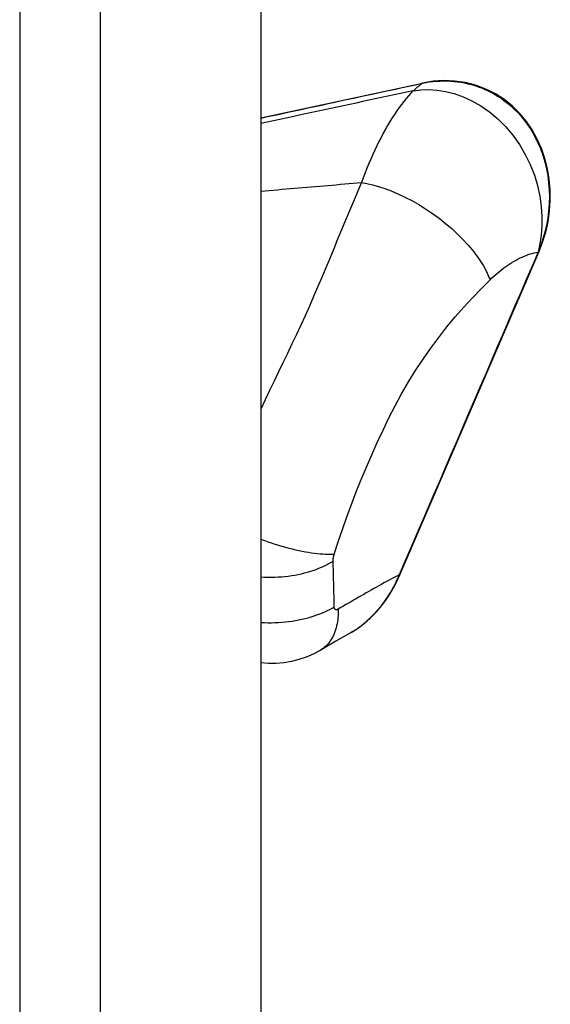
# Model space of a CAD drawing. Header units: inches. Extents: x 131.6 to 149.8, y 37.9 to 82.
# Tile 4 of 5: x 148.3 to 149.8, y 54.4 to 57.2. Entities that reach past the tile are written whole.
import ezdxf

# ---------------------------------------------------------------- set-up
doc = ezdxf.new("R2010")
doc.units = ezdxf.units.IN
doc.header["$MEASUREMENT"] = 0
doc.layers.add('Visible Edges(ANSI)', color=7, linetype='Continuous', lineweight=25)
doc.layers.add('Visible Tangent Edges(ANSI)', color=7, linetype='Continuous', lineweight=25)

msp = doc.modelspace()

# ---------------------------------------------------------------- linework, layer by layer
at = {"layer": 'Visible Edges(ANSI)'}
for p, q in [((148.9744, 72.1521), (148.9744, 38.2394)), ((148.9744, 56.8802), (149.4299, 56.9785)), ((149.3661, 55.5931), (149.7575, 56.5023))]:
    msp.add_line(p, q, dxfattribs=at)
at = {"layer": 'Visible Edges(ANSI)', "flags": 128}
for points in [[(149.6614, 56.9311), (149.6486, 56.9398), (149.6354, 56.9477), (149.6218, 56.955), (149.6079, 56.9614), (149.5937, 56.9671), (149.5792, 56.9721), (149.5646, 56.9762), (149.5498, 56.9796), (149.5348, 56.9822), (149.5198, 56.9839), (149.4897, 56.9852), (149.4596, 56.9833), (149.4299, 56.9785)], [(149.6583, 56.9305), (149.6585, 56.9306), (149.6586, 56.9307), (149.6588, 56.9308), (149.659, 56.9308), (149.6591, 56.9309), (149.6593, 56.931), (149.6594, 56.931), (149.6596, 56.9311), (149.6597, 56.9312), (149.6599, 56.9312), (149.66, 56.9312), (149.6601, 56.9313), (149.6602, 56.9313), (149.6604, 56.9313), (149.6605, 56.9313), (149.6606, 56.9313), (149.6607, 56.9313), (149.6608, 56.9313), (149.6609, 56.9313), (149.661, 56.9312), (149.6611, 56.9312), (149.6612, 56.9312), (149.6613, 56.9311), (149.6614, 56.9311)], [(149.7575, 56.5023), (149.7682, 56.53), (149.7768, 56.5586), (149.7833, 56.5878), (149.7877, 56.6175), (149.7897, 56.6475), (149.7895, 56.6775), (149.7869, 56.7074), (149.782, 56.7369), (149.7747, 56.7657), (149.7651, 56.7938), (149.7531, 56.8207), (149.7389, 56.8464), (149.7225, 56.8705), (149.704, 56.8927), (149.6835, 56.913), (149.6614, 56.9311)], [(149.2741, 55.4633), (149.2882, 55.4766), (149.3016, 55.4909), (149.3143, 55.506), (149.3263, 55.522), (149.3375, 55.5388), (149.3479, 55.5563), (149.3575, 55.5744), (149.3661, 55.5931)], [(149.2291, 55.4308), (149.2408, 55.4379), (149.2522, 55.4458), (149.2741, 55.4633)], [(149.2291, 55.4308), (149.1852, 55.4056), (149.1411, 55.3799)], [(149.1411, 55.3799), (149.1221, 55.3698), (149.1021, 55.3612), (149.0816, 55.3542), (149.0606, 55.3489), (149.0393, 55.3454), (149.0177, 55.3436), (148.996, 55.3436), (148.9744, 55.3454)]]:
    msp.add_lwpolyline(points, dxfattribs=at)
at = {"layer": 'Visible Tangent Edges(ANSI)'}
for p, q in [((148.2949, 71.8919), (148.2949, 37.9792)), ((148.5226, 37.9792), (148.5226, 71.8919)), ((149.7551, 56.5021), (149.7554, 56.5022))]:
    msp.add_line(p, q, dxfattribs=at)
at = {"layer": 'Visible Tangent Edges(ANSI)', "flags": 128}
for points in [[(148.9744, 56.8798), (148.9934, 56.8838), (149.0123, 56.8879), (149.0312, 56.892), (149.0502, 56.8961), (149.0691, 56.9002), (149.088, 56.9043), (149.107, 56.9084), (149.1259, 56.9125), (149.1449, 56.9165), (149.1638, 56.9206), (149.1827, 56.9247), (149.2017, 56.9288), (149.2206, 56.9329), (149.2396, 56.937), (149.2585, 56.9411), (149.2774, 56.9452), (149.2964, 56.9492), (149.3153, 56.9533), (149.3342, 56.9574), (149.3532, 56.9615), (149.3721, 56.9656), (149.3911, 56.9697), (149.41, 56.9738), (149.4289, 56.9779)], [(149.4289, 56.9779), (149.4279, 56.977), (149.4268, 56.9761), (149.4257, 56.9752), (149.4247, 56.9743), (149.4236, 56.9735), (149.4225, 56.9726), (149.4215, 56.9717), (149.4204, 56.9708), (149.4194, 56.9699), (149.4183, 56.9691), (149.4173, 56.9682), (149.4162, 56.9673), (149.4152, 56.9664), (149.4141, 56.9655), (149.4131, 56.9647), (149.412, 56.9638), (149.411, 56.9629), (149.41, 56.962), (149.4089, 56.9612), (149.4079, 56.9603), (149.4068, 56.9594), (149.4058, 56.9585), (149.4048, 56.9577), (149.4038, 56.9568)], [(149.4289, 56.9779), (149.4387, 56.9798), (149.4485, 56.9814), (149.4584, 56.9826), (149.4683, 56.9835), (149.4782, 56.9841), (149.4881, 56.9844), (149.4981, 56.9843), (149.5081, 56.9839), (149.518, 56.9831), (149.528, 56.982), (149.5379, 56.9805), (149.5477, 56.9787), (149.5575, 56.9765), (149.5673, 56.974), (149.5769, 56.9712), (149.5865, 56.968), (149.5959, 56.9645), (149.6053, 56.9606), (149.6145, 56.9564), (149.6236, 56.9519), (149.6325, 56.947), (149.6413, 56.9418), (149.6499, 56.9363), (149.6583, 56.9305)], [(149.4038, 56.9568), (149.3859, 56.9529), (149.368, 56.9491), (149.3501, 56.9452), (149.3322, 56.9414), (149.3143, 56.9375), (149.2964, 56.9337), (149.2785, 56.9298), (149.2607, 56.926), (149.2428, 56.9221), (149.2249, 56.9183), (149.207, 56.9144), (149.1891, 56.9106), (149.1712, 56.9067), (149.1533, 56.9029), (149.1354, 56.899), (149.1175, 56.8952), (149.0997, 56.8913), (149.0818, 56.8875), (149.0639, 56.8836), (149.046, 56.8798), (149.0281, 56.8759), (149.0102, 56.8721), (148.9923, 56.8682), (148.9744, 56.8644)], [(149.4038, 56.9568), (149.397, 56.9499), (149.3902, 56.9426), (149.3835, 56.9348), (149.3768, 56.9266), (149.3701, 56.918), (149.3635, 56.9091), (149.3569, 56.8997), (149.3504, 56.89), (149.344, 56.88), (149.3376, 56.8696), (149.3313, 56.859), (149.3251, 56.848), (149.3189, 56.8368), (149.3129, 56.8252), (149.3069, 56.8135), (149.3011, 56.8015), (149.2953, 56.7893), (149.2896, 56.7768), (149.284, 56.7642), (149.2785, 56.7513), (149.2732, 56.7383), (149.2679, 56.7251), (149.2627, 56.7117), (149.2577, 56.6982)], [(149.4038, 56.9568), (149.4247, 56.9593), (149.4468, 56.9599), (149.47, 56.9585), (149.494, 56.9549), (149.5187, 56.9487), (149.5438, 56.94), (149.569, 56.9286), (149.5939, 56.9143), (149.6183, 56.8973), (149.6418, 56.8777), (149.6639, 56.8556), (149.6844, 56.8313), (149.7029, 56.8051), (149.7193, 56.7774), (149.7333, 56.7486), (149.7448, 56.7191), (149.7538, 56.6894), (149.7603, 56.6598), (149.7644, 56.6307), (149.7663, 56.6025), (149.7661, 56.5753), (149.764, 56.5495), (149.7603, 56.525), (149.7551, 56.5021)], [(149.6583, 56.9305), (149.6732, 56.9188), (149.6873, 56.906), (149.7006, 56.8924), (149.7131, 56.8778), (149.7247, 56.8625), (149.7355, 56.8463), (149.7453, 56.8295), (149.754, 56.812), (149.7618, 56.7939), (149.7685, 56.7754), (149.7742, 56.7564), (149.7789, 56.7371), (149.7825, 56.7175), (149.7851, 56.6977), (149.7867, 56.6778), (149.7872, 56.6578), (149.7867, 56.6377), (149.7851, 56.6177), (149.7826, 56.5978), (149.779, 56.5781), (149.7745, 56.5586), (149.7691, 56.5395), (149.7627, 56.5206), (149.7554, 56.5022)], [(149.2577, 56.6982), (149.2463, 56.6716), (149.235, 56.645), (149.2239, 56.6184), (149.2128, 56.5917), (149.2017, 56.5649), (149.1906, 56.5381), (149.1795, 56.5112), (149.1683, 56.4843), (149.1571, 56.4574), (149.1458, 56.4304), (149.1343, 56.4035), (149.1227, 56.3766), (149.1109, 56.3497), (149.0989, 56.323), (149.0867, 56.2963), (149.0743, 56.2697), (149.0618, 56.2433), (149.0492, 56.2169), (149.0365, 56.1906), (149.0239, 56.1644), (149.0114, 56.1382), (148.9989, 56.112), (148.9866, 56.0858), (148.9744, 56.0595)], [(148.9744, 56.674), (148.9862, 56.675), (148.998, 56.676), (149.0098, 56.677), (149.0216, 56.678), (149.0334, 56.679), (149.0452, 56.6801), (149.057, 56.6811), (149.0688, 56.6821), (149.0806, 56.6831), (149.0924, 56.6841), (149.1042, 56.6851), (149.1161, 56.6861), (149.1279, 56.6871), (149.1397, 56.6881), (149.1515, 56.6891), (149.1633, 56.6901), (149.1751, 56.6911), (149.1869, 56.6921), (149.1987, 56.6932), (149.2105, 56.6942), (149.2223, 56.6952), (149.2341, 56.6962), (149.2459, 56.6972), (149.2577, 56.6982)], [(149.2577, 56.6982), (149.2728, 56.6954), (149.2888, 56.6917), (149.3057, 56.687), (149.3233, 56.6812), (149.3416, 56.6743), (149.3604, 56.6664), (149.3797, 56.6573), (149.3992, 56.6472), (149.4189, 56.636), (149.4384, 56.6239), (149.4577, 56.611), (149.4765, 56.5973), (149.4946, 56.583), (149.512, 56.5682), (149.5284, 56.5531), (149.5437, 56.5378), (149.5578, 56.5225), (149.5706, 56.5072), (149.5822, 56.4922), (149.5924, 56.4775), (149.6012, 56.4633), (149.6087, 56.4496), (149.6149, 56.4365), (149.6199, 56.424)], [(149.7554, 56.5022), (149.7391, 56.4643), (149.7228, 56.4264), (149.7065, 56.3885), (149.6902, 56.3507), (149.6739, 56.3128), (149.6576, 56.2749), (149.6412, 56.237), (149.6249, 56.1991), (149.6086, 56.1613), (149.5923, 56.1234), (149.576, 56.0855), (149.5597, 56.0476), (149.5434, 56.0097), (149.5271, 55.9718), (149.5108, 55.934), (149.4945, 55.8961), (149.4782, 55.8582), (149.4619, 55.8203), (149.4456, 55.7824), (149.4293, 55.7446), (149.413, 55.7067), (149.3966, 55.6688), (149.3803, 55.6309), (149.364, 55.593)], [(149.6199, 56.424), (149.6254, 56.4292), (149.6309, 56.4343), (149.6364, 56.4393), (149.642, 56.4441), (149.6476, 56.4487), (149.6533, 56.4532), (149.659, 56.4575), (149.6646, 56.4616), (149.6703, 56.4656), (149.676, 56.4693), (149.6818, 56.473), (149.6875, 56.4764), (149.6933, 56.4796), (149.699, 56.4827), (149.7047, 56.4856), (149.7104, 56.4882), (149.7161, 56.4907), (149.7218, 56.493), (149.7275, 56.4951), (149.7331, 56.4969), (149.7386, 56.4985), (149.7442, 56.5), (149.7497, 56.5012), (149.7551, 56.5021)], [(149.1809, 55.6509), (149.1925, 55.686), (149.2044, 55.7211), (149.2169, 55.7562), (149.2298, 55.7913), (149.2432, 55.8264), (149.2572, 55.8614), (149.2717, 55.8964), (149.2867, 55.9312), (149.3023, 55.966), (149.3184, 56.0006), (149.3351, 56.0351), (149.3526, 56.0692), (149.3709, 56.1031), (149.3901, 56.1364), (149.4102, 56.169), (149.4313, 56.2009), (149.453, 56.2319), (149.4755, 56.262), (149.4985, 56.2912), (149.5221, 56.3195), (149.546, 56.3469), (149.5703, 56.3734), (149.5949, 56.399), (149.6199, 56.424)], [(148.9744, 55.6933), (148.9842, 55.6897), (148.9941, 55.6862), (149.004, 55.6829), (149.0139, 55.6797), (149.0239, 55.6766), (149.0337, 55.6737), (149.0436, 55.671), (149.0533, 55.6684), (149.0629, 55.666), (149.0724, 55.6637), (149.0817, 55.6617), (149.0909, 55.6598), (149.0998, 55.6581), (149.1086, 55.6566), (149.1171, 55.6552), (149.1253, 55.6541), (149.1333, 55.6531), (149.141, 55.6523), (149.1484, 55.6517), (149.1555, 55.6512), (149.1623, 55.6509), (149.1688, 55.6507), (149.175, 55.6508), (149.1809, 55.6509)], [(149.1778, 55.6314), (149.1778, 55.6322), (149.1778, 55.633), (149.1778, 55.6337), (149.1778, 55.6345), (149.1779, 55.6353), (149.1779, 55.636), (149.178, 55.6368), (149.1781, 55.6376), (149.1781, 55.6384), (149.1782, 55.6392), (149.1784, 55.6401), (149.1785, 55.6409), (149.1786, 55.6417), (149.1788, 55.6425), (149.1789, 55.6433), (149.1791, 55.6442), (149.1793, 55.645), (149.1795, 55.6458), (149.1797, 55.6467), (149.1799, 55.6475), (149.1802, 55.6484), (149.1804, 55.6492), (149.1807, 55.6501), (149.1809, 55.6509)], [(148.9744, 55.5872), (148.9841, 55.5866), (148.9938, 55.5864), (149.0036, 55.5863), (149.0133, 55.5865), (149.023, 55.5869), (149.0327, 55.5876), (149.0423, 55.5884), (149.0517, 55.5895), (149.0611, 55.5908), (149.0704, 55.5924), (149.0795, 55.5941), (149.0884, 55.596), (149.0972, 55.5982), (149.1057, 55.6005), (149.114, 55.603), (149.1221, 55.6056), (149.13, 55.6084), (149.1376, 55.6114), (149.145, 55.6144), (149.1521, 55.6176), (149.1589, 55.6209), (149.1655, 55.6244), (149.1718, 55.6279), (149.1778, 55.6314)], [(149.181, 55.5026), (149.1809, 55.508), (149.1808, 55.5134), (149.1807, 55.5188), (149.1806, 55.5242), (149.1805, 55.5295), (149.1804, 55.5349), (149.1803, 55.5403), (149.1801, 55.5457), (149.18, 55.5511), (149.1799, 55.5564), (149.1798, 55.5618), (149.1796, 55.5672), (149.1795, 55.5725), (149.1794, 55.5779), (149.1792, 55.5833), (149.1791, 55.5886), (149.1789, 55.594), (149.1788, 55.5993), (149.1786, 55.6047), (149.1785, 55.61), (149.1783, 55.6154), (149.1782, 55.6208), (149.178, 55.6261), (149.1778, 55.6314)], [(149.364, 55.593), (149.3569, 55.5893), (149.3497, 55.5854), (149.3426, 55.5816), (149.3355, 55.5778), (149.3283, 55.5739), (149.3212, 55.57), (149.314, 55.566), (149.3069, 55.5621), (149.2997, 55.5581), (149.2926, 55.5541), (149.2854, 55.5501), (149.2783, 55.546), (149.2712, 55.542), (149.264, 55.5379), (149.2569, 55.5338), (149.2497, 55.5297), (149.2426, 55.5256), (149.2354, 55.5214), (149.2283, 55.5172), (149.2211, 55.5131), (149.214, 55.5089), (149.2069, 55.5047), (149.1997, 55.5005), (149.1925, 55.4962)], [(149.364, 55.593), (149.3613, 55.5867), (149.3585, 55.5804), (149.3556, 55.5742), (149.3525, 55.568), (149.3494, 55.562), (149.3462, 55.556), (149.3429, 55.55), (149.3395, 55.5442), (149.336, 55.5384), (149.3324, 55.5327), (149.3287, 55.5271), (149.3249, 55.5216), (149.3211, 55.5161), (149.3171, 55.5108), (149.3131, 55.5056), (149.309, 55.5004), (149.3048, 55.4953), (149.3005, 55.4904), (149.2962, 55.4855), (149.2918, 55.4808), (149.2873, 55.4762), (149.2827, 55.4716), (149.2781, 55.4672), (149.2733, 55.4629)], [(148.9744, 55.4588), (148.9843, 55.4583), (148.9941, 55.4581), (149.004, 55.458), (149.0139, 55.4582), (149.0238, 55.4586), (149.0336, 55.4593), (149.0433, 55.4601), (149.053, 55.4612), (149.0625, 55.4625), (149.0719, 55.464), (149.0811, 55.4658), (149.0902, 55.4677), (149.099, 55.4698), (149.1077, 55.472), (149.1162, 55.4745), (149.1244, 55.4771), (149.1324, 55.4799), (149.1401, 55.4828), (149.1476, 55.4858), (149.1548, 55.489), (149.1618, 55.4922), (149.1685, 55.4956), (149.1749, 55.499), (149.181, 55.5026)], [(149.1925, 55.4962), (149.1925, 55.4901), (149.1924, 55.4841), (149.1921, 55.4781), (149.1916, 55.4721), (149.1909, 55.4662), (149.19, 55.4603), (149.1889, 55.4546), (149.1877, 55.4489), (149.1863, 55.4433), (149.1846, 55.4379), (149.1828, 55.4325), (149.1808, 55.4274), (149.1785, 55.4223), (149.1761, 55.4174), (149.1735, 55.4127), (149.1706, 55.4082), (149.1676, 55.4039), (149.1644, 55.3998), (149.1609, 55.3959), (149.1573, 55.3922), (149.1535, 55.3888), (149.1496, 55.3856), (149.1454, 55.3826), (149.1411, 55.3799)], [(149.1925, 55.4962), (149.1918, 55.4958), (149.1911, 55.4954), (149.1904, 55.4951), (149.1896, 55.4949), (149.1889, 55.4947), (149.1882, 55.4946), (149.1875, 55.4946), (149.1868, 55.4946), (149.1862, 55.4947), (149.1856, 55.4948), (149.185, 55.495), (149.1844, 55.4953), (149.1839, 55.4956), (149.1834, 55.496), (149.183, 55.4965), (149.1826, 55.497), (149.1822, 55.4975), (149.1819, 55.4981), (149.1816, 55.4988), (149.1814, 55.4995), (149.1812, 55.5002), (149.1811, 55.501), (149.181, 55.5018), (149.181, 55.5026)], [(149.2733, 55.4629), (149.2716, 55.4614), (149.2698, 55.4599), (149.2681, 55.4583), (149.2663, 55.4569), (149.2645, 55.4554), (149.2627, 55.4539), (149.2609, 55.4525), (149.2591, 55.451), (149.2573, 55.4496), (149.2555, 55.4482), (149.2536, 55.4469), (149.2518, 55.4455), (149.2499, 55.4442), (149.2481, 55.4429), (149.2462, 55.4416), (149.2443, 55.4403), (149.2425, 55.4391), (149.2406, 55.4378), (149.2387, 55.4366), (149.2368, 55.4354), (149.2349, 55.4342), (149.2329, 55.4331), (149.231, 55.4319), (149.2291, 55.4308)], [(149.2741, 55.4633), (149.274, 55.4633), (149.274, 55.4633), (149.274, 55.4633), (149.274, 55.4632), (149.2739, 55.4632), (149.2739, 55.4632), (149.2739, 55.4632), (149.2739, 55.4632), (149.2738, 55.4631), (149.2738, 55.4631), (149.2738, 55.4631), (149.2737, 55.4631), (149.2737, 55.4631), (149.2737, 55.4631), (149.2736, 55.463), (149.2736, 55.463), (149.2736, 55.463), (149.2736, 55.463), (149.2735, 55.463), (149.2735, 55.463), (149.2735, 55.463), (149.2734, 55.463), (149.2734, 55.4629), (149.2733, 55.4629)]]:
    msp.add_lwpolyline(points, dxfattribs=at)
at = {"layer": 'Visible Tangent Edges(ANSI)'}
for centre, major_axis, ratio, start_param, end_param in [((149.432, 56.9689), (-0.00208, 0.00962), 0.400469, 0, 0.28768), ((149.7484, 56.5062), (0.00904, -0.00389), 0.161279, 5.657366, 6.283185), ((149.3571, 55.597), (0.00904, -0.00389), 0.161178, 5.657378, 6.283185)]:
    msp.add_ellipse(centre, major_axis=major_axis, ratio=ratio, start_param=start_param, end_param=end_param, dxfattribs=at)

doc.saveas('drawing.dxf')
